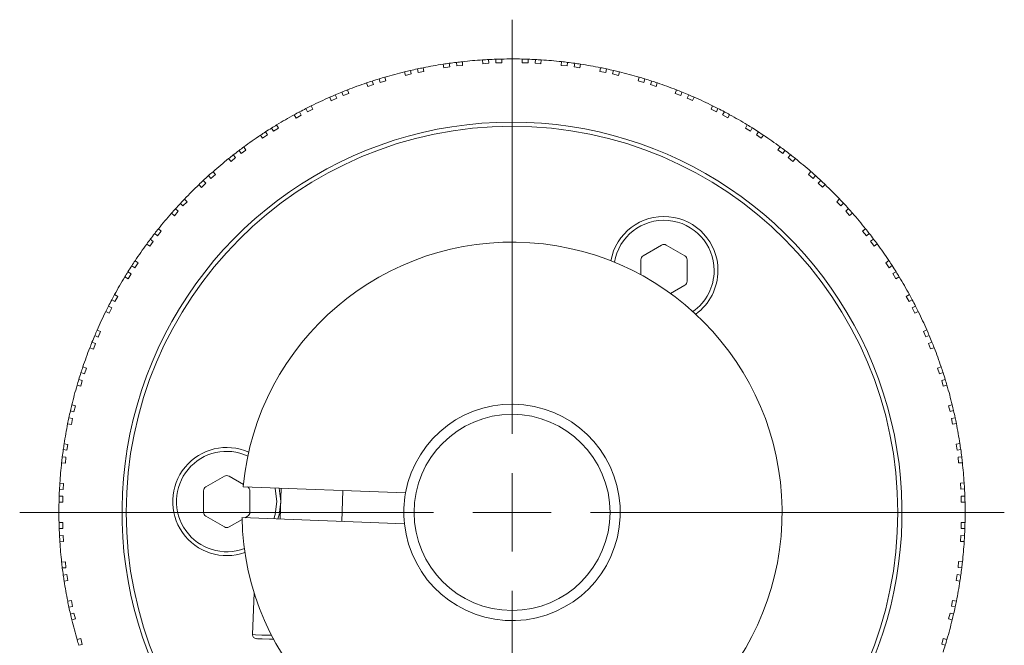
# Model space of a CAD drawing. Header units: inches. Extents: x 2.9 to 28.8, y 1.6 to 21.5.
# Tile 18 of 19: x 16 to 18.5, y 19.9 to 21.5. Entities that reach past the tile are written whole.
import ezdxf

# ---------------------------------------------------------------- set-up
doc = ezdxf.new("R2010")
doc.units = ezdxf.units.IN
doc.header["$MEASUREMENT"] = 0

# ---------------------------------------------------------------- blocks, each defined once
blk = doc.blocks.new('SW_CENTERMARKSYMBOL_0')
at = {"color": 0, "linetype": 'Continuous', "lineweight": 0}
for p, q in [((0, 0.2), (0, 1.256)), ((0, 0), (0, 0.1)), ((-0.2, 0), (-1.256, 0)), ((0, 0), (-0.1, 0)), ((0, 0), (0, -0.1)), ((0, 0), (0.1, 0)), ((0.2, 0), (1.256, 0)), ((0, -0.2), (0, -1.256))]:
    blk.add_line(p, q, dxfattribs=at)

msp = doc.modelspace()

# ---------------------------------------------------------------- linework, layer by layer
at = {"color": 7, "linetype": 'Continuous', "lineweight": 15}
for p, q in [((17.1682, 21.3439), (17.1673, 21.3536)), ((17.1825, 21.3545), (17.1834, 21.3452)), ((17.201, 21.346), (17.201, 21.3553)), ((17.2163, 21.3557), (17.2163, 21.346)), ((17.2682, 21.346), (17.2682, 21.3557)), ((17.2834, 21.3553), (17.2834, 21.346)), ((17.3011, 21.3453), (17.3019, 21.3545)), ((17.3171, 21.3536), (17.3163, 21.3439)), ((17.0027, 21.3214), (17.0011, 21.3305)), ((17.016, 21.3336), (17.0177, 21.3241)), ((17.0688, 21.3331), (17.0671, 21.3426)), ((17.0838, 21.3357), (17.0688, 21.3331)), ((17.0822, 21.3449), (17.0838, 21.3357)), ((17.1013, 21.3381), (17.1005, 21.3473)), ((17.1165, 21.3394), (17.1013, 21.3381)), ((17.1157, 21.349), (17.1165, 21.3394)), ((17.1834, 21.3452), (17.1682, 21.3439)), ((17.2163, 21.346), (17.201, 21.346)), ((17.2834, 21.346), (17.2682, 21.346)), ((17.3163, 21.3439), (17.3011, 21.3453)), ((17.3679, 21.3394), (17.3688, 21.3491)), ((17.3831, 21.3381), (17.3679, 21.3394)), ((17.3839, 21.3473), (17.3831, 21.3381)), ((17.4007, 21.3358), (17.4023, 21.3449)), ((17.4157, 21.3331), (17.4007, 21.3358)), ((17.4174, 21.3427), (17.4157, 21.3331)), ((17.4668, 21.3241), (17.4685, 21.3337)), ((17.4834, 21.3306), (17.4818, 21.3215)), ((16.9058, 21.2963), (16.9035, 21.3052)), ((16.918, 21.3096), (16.9206, 21.3002)), ((16.9707, 21.3136), (16.9682, 21.323)), ((16.9854, 21.3176), (16.9707, 21.3136)), ((16.983, 21.3265), (16.9854, 21.3176)), ((17.0177, 21.3241), (17.0027, 21.3214)), ((17.4818, 21.3215), (17.4668, 21.3241)), ((17.4991, 21.3177), (17.5015, 21.3266)), ((17.5138, 21.3137), (17.4991, 21.3177)), ((17.5163, 21.3231), (17.5138, 21.3137)), ((17.5639, 21.3003), (17.5664, 21.3097)), ((17.581, 21.3053), (17.5786, 21.2963)), ((16.8226, 21.2771), (16.8259, 21.268)), ((16.8747, 21.2857), (16.8713, 21.2949)), ((16.889, 21.2909), (16.8747, 21.2857)), ((16.8858, 21.2996), (16.889, 21.2909)), ((16.9206, 21.3002), (16.9058, 21.2963)), ((17.5786, 21.2963), (17.5639, 21.3003)), ((17.5955, 21.291), (17.5987, 21.2997)), ((17.6098, 21.2858), (17.5955, 21.291)), ((17.6131, 21.2949), (17.6098, 21.2858)), ((17.6586, 21.2681), (17.6619, 21.2772)), ((16.7814, 21.2495), (16.7773, 21.2583)), ((16.7952, 21.256), (16.7814, 21.2495)), ((16.7913, 21.2644), (16.7952, 21.256)), ((16.8116, 21.2628), (16.8084, 21.2715)), ((16.8259, 21.268), (16.8116, 21.2628)), ((17.6729, 21.2629), (17.6586, 21.2681)), ((17.676, 21.2716), (17.6729, 21.2629)), ((17.6892, 21.2561), (17.6932, 21.2645)), ((17.703, 21.2497), (17.6892, 21.2561)), ((17.7071, 21.2585), (17.703, 21.2497)), ((16.7206, 21.2212), (16.7167, 21.2296)), ((16.7344, 21.2276), (16.7206, 21.2212)), ((16.7303, 21.2364), (16.7344, 21.2276)), ((17.7501, 21.2277), (17.7542, 21.2365)), ((17.7639, 21.2213), (17.7501, 21.2277)), ((17.7678, 21.2297), (17.7639, 21.2213)), ((16.6917, 21.2054), (16.6869, 21.2138)), ((16.7049, 21.213), (16.6917, 21.2054)), ((16.7003, 21.221), (16.7049, 21.213)), ((17.7796, 21.2131), (17.7842, 21.2212)), ((17.7928, 21.2055), (17.7796, 21.2131)), ((17.7976, 21.2139), (17.7928, 21.2055)), ((16.6336, 21.1718), (16.629, 21.1798)), ((16.6468, 21.1794), (16.6336, 21.1718)), ((16.6419, 21.1878), (16.6468, 21.1794)), ((17.8377, 21.1796), (17.8426, 21.188)), ((17.8509, 21.172), (17.8377, 21.1796)), ((17.8555, 21.18), (17.8509, 21.172)), ((16.6062, 21.1536), (16.6006, 21.1615)), ((16.6187, 21.1623), (16.6062, 21.1536)), ((16.6133, 21.1699), (16.6187, 21.1623)), ((17.8658, 21.1625), (17.8712, 21.17)), ((17.8783, 21.1537), (17.8658, 21.1625)), ((17.8839, 21.1617), (17.8783, 21.1537)), ((16.5581, 21.1318), (16.5637, 21.1238)), ((17.9208, 21.124), (17.9264, 21.1319)), ((16.5255, 21.0945), (16.5193, 21.1019)), ((16.5372, 21.1043), (16.5255, 21.0945)), ((16.5312, 21.1114), (16.5372, 21.1043)), ((16.5512, 21.1151), (16.5459, 21.1227)), ((16.5637, 21.1238), (16.5512, 21.1151)), ((17.9333, 21.1152), (17.9208, 21.124)), ((17.9386, 21.1228), (17.9333, 21.1152)), ((17.9473, 21.1045), (17.9533, 21.1116)), ((17.959, 21.0947), (17.9473, 21.1045)), ((17.9653, 21.1021), (17.959, 21.0947)), ((16.4741, 21.0513), (16.4681, 21.0584)), ((16.4857, 21.0611), (16.4741, 21.0513)), ((16.4795, 21.0686), (16.4857, 21.0611)), ((17.9988, 21.0613), (18.005, 21.0688)), ((18.0104, 21.0515), (17.9988, 21.0613)), ((18.0164, 21.0586), (18.0104, 21.0515)), ((16.4503, 21.0286), (16.4434, 21.0355)), ((16.461, 21.0394), (16.4503, 21.0286)), ((16.4545, 21.0459), (16.461, 21.0394)), ((18.0235, 21.0396), (18.03, 21.0461)), ((18.0343, 21.0288), (18.0235, 21.0396)), ((18.0411, 21.0357), (18.0343, 21.0288)), ((16.4028, 20.9811), (16.3963, 20.9877)), ((16.4136, 20.9919), (16.4028, 20.9811)), ((16.4067, 20.9988), (16.4136, 20.9919)), ((18.071, 20.9921), (18.0778, 20.999)), ((18.0817, 20.9813), (18.071, 20.9921)), ((18.0883, 20.9879), (18.0817, 20.9813)), ((16.3811, 20.9564), (16.3736, 20.9627)), ((16.3909, 20.9681), (16.3811, 20.9564)), ((16.3837, 20.974), (16.3909, 20.9681)), ((18.0937, 20.9683), (18.1008, 20.9743)), ((18.1035, 20.9566), (18.0937, 20.9683)), ((18.1109, 20.9629), (18.1035, 20.9566)), ((16.3379, 20.905), (16.3308, 20.911)), ((16.3477, 20.9167), (16.3379, 20.905)), ((16.3403, 20.9229), (16.3477, 20.9167)), ((18.1368, 20.9169), (18.1443, 20.9231)), ((18.1466, 20.9052), (18.1368, 20.9169)), ((18.1537, 20.9112), (18.1466, 20.9052)), ((16.3184, 20.8785), (16.3105, 20.884)), ((16.3272, 20.8909), (16.3184, 20.8785)), ((16.3196, 20.8963), (16.3272, 20.8909)), ((17.6242, 20.8813), (17.577, 20.8541)), ((17.6833, 20.8541), (17.636, 20.8813)), ((18.1574, 20.8912), (18.165, 20.8965)), ((18.1662, 20.8787), (18.1574, 20.8912)), ((18.1741, 20.8843), (18.1662, 20.8787)), ((16.2799, 20.8235), (16.2723, 20.8288)), ((16.2887, 20.836), (16.2799, 20.8235)), ((16.2807, 20.8415), (16.2887, 20.836)), ((17.5711, 20.8438), (17.5711, 20.8055)), ((17.6892, 20.7893), (17.6892, 20.8438)), ((18.1959, 20.8362), (18.2039, 20.8418)), ((18.2046, 20.8237), (18.1959, 20.8362)), ((18.2122, 20.829), (18.2046, 20.8237)), ((16.2628, 20.7954), (16.2544, 20.8002)), ((16.2624, 20.8132), (16.2704, 20.8085)), ((16.2704, 20.8085), (16.2628, 20.7954)), ((18.2142, 20.8088), (18.2222, 20.8134)), ((18.2218, 20.7956), (18.2142, 20.8088)), ((18.2302, 20.8005), (18.2218, 20.7956)), ((17.6467, 20.7579), (17.6833, 20.779)), ((16.2285, 20.7553), (16.2369, 20.7504)), ((16.2369, 20.7504), (16.2292, 20.7372)), ((18.2477, 20.7507), (18.2561, 20.7555)), ((18.2553, 20.7375), (18.2477, 20.7507)), ((16.2127, 20.7254), (16.2211, 20.7215)), ((16.2292, 20.7372), (16.2212, 20.7419)), ((18.2634, 20.7421), (18.2553, 20.7375)), ((18.2635, 20.7218), (18.2719, 20.7257)), ((16.2146, 20.7077), (16.2058, 20.7118)), ((16.2211, 20.7215), (16.2146, 20.7077)), ((18.27, 20.708), (18.2635, 20.7218)), ((18.2788, 20.7121), (18.27, 20.708)), ((16.1863, 20.6469), (16.1779, 20.6508)), ((16.1839, 20.6648), (16.1927, 20.6607)), ((16.1927, 20.6607), (16.1863, 20.6469)), ((18.2919, 20.661), (18.3007, 20.6651)), ((18.2983, 20.6471), (18.2919, 20.661)), ((18.3067, 20.6511), (18.2983, 20.6471)), ((16.1708, 20.6337), (16.1795, 20.6305)), ((16.1795, 20.6305), (16.1743, 20.6162)), ((18.3051, 20.6308), (18.3138, 20.634)), ((18.3103, 20.6165), (18.3051, 20.6308)), ((16.1743, 20.6162), (16.1652, 20.6195)), ((18.3195, 20.6198), (18.3103, 20.6165)), ((16.1513, 20.5531), (16.1426, 20.5563)), ((16.1474, 20.5708), (16.1566, 20.5675)), ((16.1566, 20.5675), (16.1513, 20.5531)), ((18.3281, 20.5677), (18.3372, 20.571)), ((18.3333, 20.5534), (18.3281, 20.5677)), ((18.342, 20.5566), (18.3333, 20.5534)), ((16.1421, 20.5215), (16.1327, 20.5241)), ((16.1371, 20.5387), (16.146, 20.5363)), ((16.146, 20.5363), (16.1421, 20.5215)), ((18.3386, 20.5365), (18.3476, 20.5389)), ((18.3426, 20.5218), (18.3386, 20.5365)), ((18.3519, 20.5243), (18.3426, 20.5218)), ((16.1193, 20.4739), (16.1287, 20.4714)), ((18.356, 20.4717), (18.3654, 20.4742)), ((16.1247, 20.4567), (16.1158, 20.4591)), ((16.1287, 20.4714), (16.1247, 20.4567)), ((18.3599, 20.457), (18.356, 20.4717)), ((18.3689, 20.4594), (18.3599, 20.457)), ((16.1183, 20.4244), (16.1087, 20.4261)), ((16.1118, 20.441), (16.1209, 20.4394)), ((16.1209, 20.4394), (16.1183, 20.4244)), ((18.3638, 20.4397), (18.3729, 20.4413)), ((18.3664, 20.4247), (18.3638, 20.4397)), ((18.376, 20.4264), (18.3664, 20.4247)), ((16.0997, 20.375), (16.1092, 20.3733)), ((16.1092, 20.3733), (16.1066, 20.3583)), ((18.3754, 20.3736), (18.385, 20.3753)), ((18.3781, 20.3586), (18.3754, 20.3736)), ((16.1066, 20.3583), (16.0975, 20.3599)), ((18.3872, 20.3602), (18.3781, 20.3586)), ((16.103, 20.3256), (16.0933, 20.3264)), ((16.0951, 20.3416), (16.1043, 20.3408)), ((16.1043, 20.3408), (16.103, 20.3256)), ((18.3804, 20.3411), (18.3896, 20.3419)), ((18.3817, 20.3259), (18.3804, 20.3411)), ((18.3914, 20.3267), (18.3817, 20.3259)), ((16.0888, 20.2748), (16.0985, 20.2739)), ((16.0985, 20.2739), (16.0971, 20.2587)), ((16.5086, 20.2924), (16.4614, 20.2651)), ((16.5571, 20.2712), (16.5204, 20.2924)), ((18.3863, 20.2742), (18.3959, 20.275)), ((18.3876, 20.259), (18.3863, 20.2742)), ((16.0971, 20.2587), (16.0879, 20.2595)), ((16.4555, 20.2548), (16.4555, 20.2003)), ((16.9709, 20.2497), (16.5565, 20.2654)), ((16.5736, 20.2003), (16.5736, 20.2548)), ((16.6537, 20.2617), (16.6507, 20.183)), ((16.8081, 20.1771), (16.8111, 20.2557)), ((18.3968, 20.2598), (18.3876, 20.259)), ((16.0964, 20.2258), (16.0867, 20.2258)), ((16.0871, 20.241), (16.0964, 20.241)), ((16.0964, 20.241), (16.0964, 20.2258)), ((18.3884, 20.2413), (18.3976, 20.2413)), ((18.3884, 20.2261), (18.3884, 20.2413)), ((18.3981, 20.2261), (18.3884, 20.2261)), ((16.0867, 20.1739), (16.0964, 20.1739)), ((16.0964, 20.1739), (16.0964, 20.1587)), ((16.4614, 20.1901), (16.5086, 20.1628)), ((16.5204, 20.1628), (16.5536, 20.1819)), ((16.5535, 20.1867), (16.9679, 20.171)), ((16.5613, 20.1864), (16.5677, 20.1901)), ((18.3884, 20.1742), (18.3981, 20.1742)), ((18.3884, 20.159), (18.3884, 20.1742)), ((16.0964, 20.1587), (16.0871, 20.1587)), ((18.3976, 20.159), (18.3884, 20.159)), ((16.0879, 20.1402), (16.0972, 20.141)), ((16.0985, 20.1258), (16.0888, 20.125)), ((16.0972, 20.141), (16.0985, 20.1258)), ((18.3863, 20.1261), (18.3876, 20.1413)), ((18.3959, 20.1253), (18.3863, 20.1261)), ((18.3876, 20.1413), (18.3968, 20.1405)), ((16.0933, 20.0733), (16.103, 20.0741)), ((16.103, 20.0741), (16.1043, 20.059)), ((18.3804, 20.0593), (18.3818, 20.0744)), ((18.3818, 20.0744), (18.3914, 20.0736)), ((16.1043, 20.059), (16.0951, 20.0582)), ((18.3897, 20.0585), (18.3804, 20.0593)), ((16.0975, 20.0398), (16.1067, 20.0414)), ((16.1093, 20.0264), (16.0997, 20.0247)), ((16.1067, 20.0414), (16.1093, 20.0264)), ((18.3755, 20.0267), (18.3781, 20.0417)), ((18.385, 20.025), (18.3755, 20.0267)), ((18.3781, 20.0417), (18.3873, 20.0401)), ((16.1087, 19.9736), (16.1183, 19.9753)), ((16.1183, 19.9753), (16.121, 19.9603)), ((16.5845, 19.9952), (16.5805, 19.8882)), ((18.3638, 19.9606), (18.3665, 19.9756)), ((18.3665, 19.9756), (18.376, 19.9739)), ((16.121, 19.9603), (16.1118, 19.9587)), ((18.373, 19.959), (18.3638, 19.9606)), ((16.1158, 19.9406), (16.1248, 19.943)), ((16.1287, 19.9283), (16.1194, 19.9258)), ((16.1248, 19.943), (16.1287, 19.9283)), ((18.3561, 19.9286), (18.36, 19.9433)), ((18.3654, 19.9261), (18.3561, 19.9286)), ((18.36, 19.9433), (18.369, 19.9409)), ((16.1328, 19.8757), (16.1422, 19.8782)), ((16.1422, 19.8782), (16.1461, 19.8635)), ((18.3387, 19.8638), (18.3426, 19.8785)), ((18.3426, 19.8785), (18.352, 19.876)), ((16.1461, 19.8635), (16.1372, 19.8611)), ((18.3477, 19.8614), (18.3387, 19.8638))]:
    msp.add_line(p, q, dxfattribs=at)
at = {"color": 7, "linetype": 'Continuous', "lineweight": 15, "flags": 128}
for points in [[(16.6425, 20.2276), (16.6381, 20.2607), (16.6377, 20.2623)], [(16.6523, 20.2276), (16.648, 20.2618), (16.648, 20.2619)], [(16.6347, 20.1836), (16.6381, 20.1945), (16.6425, 20.2276)], [(16.645, 20.1832), (16.648, 20.1933), (16.6523, 20.2276)], [(16.6289, 19.8864), (16.6265, 19.8865), (16.6038, 19.8873), (16.5883, 19.8879), (16.581, 19.8882), (16.5805, 19.8882)], [(16.6342, 19.8763), (16.624, 19.8767), (16.6047, 19.8774), (16.5931, 19.8779), (16.59, 19.878)]]:
    msp.add_lwpolyline(points, dxfattribs=at)
at = {"color": 7, "linetype": 'Continuous', "lineweight": 15}
for radius in [0.9843, 0.25]:
    msp.add_circle((17.2424, 20.2), radius, dxfattribs=at)
for centre, radius, start, end in [((17.2424, 20.2), 1.156, 93.7213, 96.293), ((17.2424, 20.2), 1.156, 92.966, 93.7213), ((17.2424, 20.2), 1.156, 92.0483, 92.966), ((17.2424, 20.2), 1.156, 91.293, 92.0483), ((17.2424, 20.2), 1.156, 88.7213, 91.293), ((17.2424, 20.2), 1.156, 87.966, 88.7213), ((17.2424, 20.2), 1.156, 87.0483, 87.966), ((17.2424, 20.2), 1.156, 86.293, 87.0483), ((17.2424, 20.2), 1.156, 83.7213, 86.293), ((17.2424, 20.2), 1.156, 102.0483, 102.966), ((17.2424, 20.2), 1.156, 101.293, 102.0483), ((17.2424, 20.2), 1.156, 98.7213, 101.293), ((17.2424, 20.2), 1.156, 97.966, 98.7213), ((17.2424, 20.2), 1.156, 97.0483, 97.966), ((17.2424, 20.2), 1.156, 96.293, 97.0483), ((17.2424, 20.2), 1.156, 82.966, 83.7213), ((17.2424, 20.2), 1.156, 82.0483, 82.966), ((17.2424, 20.2), 1.156, 81.293, 82.0483), ((17.2424, 20.2), 1.156, 78.7213, 81.293), ((17.2424, 20.2), 1.156, 77.966, 78.7213), ((17.2424, 20.2), 1.156, 77.0483, 77.966), ((17.2424, 20.2), 1.156, 107.0483, 107.966), ((17.2424, 20.2), 1.156, 106.293, 107.0483), ((17.2424, 20.2), 1.156, 103.7213, 106.293), ((17.2424, 20.2), 1.156, 102.966, 103.7213), ((17.2424, 20.2), 1.156, 76.293, 77.0483), ((17.2424, 20.2), 1.156, 73.7213, 76.293), ((17.2424, 20.2), 1.156, 72.966, 73.7213), ((17.2424, 20.2), 1.156, 72.0483, 72.966), ((17.2424, 20.2), 1.156, 111.293, 112.0483), ((17.2424, 20.2), 1.156, 108.7213, 111.293), ((17.2424, 20.2), 1.156, 107.966, 108.7213), ((17.2424, 20.2), 1.156, 71.293, 72.0483), ((17.2424, 20.2), 1.156, 68.7213, 71.293), ((17.2424, 20.2), 1.156, 67.966, 68.7213), ((17.2424, 20.2), 1.156, 113.7213, 116.293), ((17.2424, 20.2), 1.156, 112.966, 113.7213), ((17.2424, 20.2), 1.156, 112.0483, 112.966), ((17.2424, 20.2), 1.156, 67.0483, 67.966), ((17.2424, 20.2), 1.156, 66.293, 67.0483), ((17.2424, 20.2), 1.156, 63.7213, 66.293), ((17.2424, 20.2), 1.156, 117.0483, 117.966), ((17.2424, 20.2), 1.156, 116.293, 117.0483), ((17.2424, 20.2), 1.156, 62.966, 63.7213), ((17.2424, 20.2), 1.156, 62.0483, 62.966), ((17.2424, 20.2), 1.156, 118.7213, 121.293), ((17.2424, 20.2), 1.156, 117.966, 118.7213), ((17.2424, 20.2), 1.156, 61.293, 62.0483), ((17.2424, 20.2), 1.156, 58.7213, 61.293), ((17.2424, 20.2), 0.995, 90, 229.1612), ((17.2424, 20.2), 1.156, 122.0483, 122.966), ((17.2424, 20.2), 1.156, 121.293, 122.0483), ((17.2424, 20.2), 0.995, 246.5025, 90), ((17.2424, 20.2), 1.156, 57.966, 58.7213), ((17.2424, 20.2), 1.156, 57.0483, 57.966), ((17.2424, 20.2), 1.156, 123.7213, 126.293), ((17.2424, 20.2), 1.156, 122.966, 123.7213), ((17.2424, 20.2), 1.156, 56.293, 57.0483), ((17.2424, 20.2), 1.156, 53.7213, 56.293), ((17.2424, 20.2), 1.156, 126.293, 127.0483), ((17.2424, 20.2), 1.156, 52.966, 53.7213), ((17.2424, 20.2), 1.156, 128.7213, 131.293), ((17.2424, 20.2), 1.156, 127.966, 128.7213), ((17.2424, 20.2), 1.156, 127.0483, 127.966), ((17.2424, 20.2), 1.156, 52.0483, 52.966), ((17.2424, 20.2), 1.156, 51.293, 52.0483), ((17.2424, 20.2), 1.156, 48.7213, 51.293), ((17.2424, 20.2), 1.156, 132.0483, 132.966), ((17.2424, 20.2), 1.156, 131.293, 132.0483), ((17.2424, 20.2), 1.156, 47.966, 48.7213), ((17.2424, 20.2), 1.156, 47.0483, 47.966), ((17.2424, 20.2), 1.156, 133.7213, 136.293), ((17.2424, 20.2), 1.156, 132.966, 133.7213), ((17.2424, 20.2), 1.156, 46.293, 47.0483), ((17.2424, 20.2), 1.156, 43.7213, 46.293), ((17.2424, 20.2), 1.156, 137.0483, 137.966), ((17.2424, 20.2), 1.156, 136.293, 137.0483), ((17.2424, 20.2), 1.156, 42.966, 43.7213), ((17.2424, 20.2), 1.156, 42.0483, 42.966), ((17.2424, 20.2), 1.156, 138.7213, 141.293), ((17.2424, 20.2), 1.156, 137.966, 138.7213), ((17.6301, 20.8166), 0.1378, 0, 169.7071), ((17.2424, 20.2), 1.156, 41.293, 42.0483), ((17.2424, 20.2), 1.156, 38.7213, 41.293), ((17.6301, 20.8166), 0.128, 0, 170.6131), ((17.2424, 20.2), 1.156, 142.0483, 142.966), ((17.2424, 20.2), 1.156, 141.293, 142.0483), ((17.2424, 20.2), 1.156, 37.966, 38.7213), ((17.2424, 20.2), 1.156, 37.0483, 37.966), ((17.2424, 20.2), 1.156, 143.7213, 146.293), ((17.2424, 20.2), 1.156, 142.966, 143.7213), ((17.2424, 20.2), 0.689, 181.1077, 174.556), ((17.6301, 20.8711), 0.0118, 60, 120), ((17.2424, 20.2), 1.156, 36.293, 37.0483), ((17.2424, 20.2), 1.156, 33.7213, 36.293), ((17.5829, 20.8438), 0.0118, 120, 180), ((17.6774, 20.8438), 0.0118, 0, 60), ((17.2424, 20.2), 1.156, 147.0483, 147.966), ((17.2424, 20.2), 1.156, 146.293, 147.0483), ((17.2424, 20.2), 1.156, 32.966, 33.7213), ((17.2424, 20.2), 1.156, 32.0483, 32.966), ((17.2424, 20.2), 1.156, 148.7213, 151.293), ((17.2424, 20.2), 1.156, 147.966, 148.7213), ((17.6301, 20.8166), 0.128, 305.0506, 0), ((17.6301, 20.8166), 0.1378, 305.9566, 0), ((17.2424, 20.2), 1.156, 31.293, 32.0483), ((17.2424, 20.2), 1.156, 28.7213, 31.293), ((17.6774, 20.7893), 0.0118, 300, 0), ((17.2424, 20.2), 1.156, 151.293, 152.0483), ((17.2424, 20.2), 1.156, 27.966, 28.7213), ((17.2424, 20.2), 1.156, 152.966, 153.7213), ((17.2424, 20.2), 1.156, 152.0483, 152.966), ((17.2424, 20.2), 1.156, 27.0483, 27.966), ((17.2424, 20.2), 1.156, 26.293, 27.0483), ((17.2424, 20.2), 1.156, 153.7213, 156.293), ((17.2424, 20.2), 1.156, 23.7213, 26.293), ((17.2424, 20.2), 1.156, 157.0483, 157.966), ((17.2424, 20.2), 1.156, 156.293, 157.0483), ((17.2424, 20.2), 1.156, 22.966, 23.7213), ((17.2424, 20.2), 1.156, 22.0483, 22.966), ((17.2424, 20.2), 1.156, 157.966, 158.7213), ((17.2424, 20.2), 1.156, 21.293, 22.0483), ((17.2424, 20.2), 1.156, 158.7213, 161.293), ((17.2424, 20.2), 1.156, 18.7213, 21.293), ((17.2424, 20.2), 1.156, 162.0483, 162.966), ((17.2424, 20.2), 1.156, 161.293, 162.0483), ((17.2424, 20.2), 1.156, 17.966, 18.7213), ((17.2424, 20.2), 1.156, 17.0483, 17.966), ((17.2424, 20.2), 1.156, 163.7213, 166.293), ((17.2424, 20.2), 1.156, 162.966, 163.7213), ((17.2424, 20.2), 1.156, 16.293, 17.0483), ((17.2424, 20.2), 1.156, 13.7213, 16.293), ((17.2424, 20.2), 1.156, 166.293, 167.0483), ((17.2424, 20.2), 0.276, 186.0328, 169.6309), ((17.2424, 20.2), 1.156, 12.966, 13.7213), ((17.2424, 20.2), 1.156, 167.0483, 167.966), ((17.2424, 20.2), 1.156, 12.0483, 12.966), ((17.2424, 20.2), 1.156, 168.7213, 171.293), ((17.2424, 20.2), 1.156, 167.966, 168.7213), ((17.2424, 20.2), 1.156, 11.293, 12.0483), ((17.2424, 20.2), 1.156, 8.7213, 11.293), ((17.2424, 20.2), 1.156, 171.293, 172.0483), ((17.2424, 20.2), 1.156, 7.966, 8.7213), ((17.2424, 20.2), 1.156, 172.0483, 172.966), ((16.5145, 20.2276), 0.1378, 65.9566, 289.7071), ((16.5145, 20.2276), 0.128, 65.0506, 290.6131), ((17.2424, 20.2), 1.156, 7.0483, 7.966), ((17.2424, 20.2), 1.156, 173.7213, 176.293), ((17.2424, 20.2), 1.156, 172.966, 173.7213), ((17.2424, 20.2), 1.156, 6.293, 7.0483), ((17.2424, 20.2), 1.156, 3.7213, 6.293), ((17.2424, 20.2), 1.156, 176.293, 177.0483), ((16.5145, 20.2821), 0.0118, 60, 120), ((17.2424, 20.2), 1.156, 2.966, 3.7213), ((17.2424, 20.2), 1.156, 177.0483, 177.966), ((16.4673, 20.2548), 0.0118, 120, 180), ((16.5618, 20.2548), 0.0118, 0, 58.7889), ((17.2424, 20.2), 0.276, 169.6309, 186.0328), ((17.2424, 20.2), 1.156, 2.0483, 2.966), ((17.2424, 20.2), 1.156, 178.7213, 181.293), ((17.2424, 20.2), 1.156, 177.966, 178.7213), ((17.2424, 20.2), 1.156, 1.293, 2.0483), ((17.2424, 20.2), 1.156, 358.7213, 1.293), ((16.4673, 20.2003), 0.0118, 180, 240), ((16.5618, 20.2003), 0.0118, 300, 0), ((17.2424, 20.2), 1.156, 181.293, 182.0483), ((17.2424, 20.2), 1.156, 357.966, 358.7213), ((17.2424, 20.2), 1.156, 182.0483, 182.966), ((16.5145, 20.173), 0.0118, 240, 300), ((17.2424, 20.2), 1.156, 357.0483, 357.966), ((17.2424, 20.2), 1.156, 182.966, 183.7213), ((17.2424, 20.2), 1.156, 183.7213, 186.293), ((17.2424, 20.2), 1.156, 353.7213, 356.293), ((17.2424, 20.2), 1.156, 356.293, 357.0483), ((17.2424, 20.2), 1.156, 186.293, 187.0483), ((17.2424, 20.2), 1.156, 352.966, 353.7213), ((17.2424, 20.2), 1.156, 187.0483, 187.966), ((17.2424, 20.2), 1.156, 352.0483, 352.966), ((17.2424, 20.2), 1.156, 187.966, 188.7213), ((17.2424, 20.2), 1.156, 188.7213, 191.293), ((17.2424, 20.2), 1.156, 348.7213, 351.293), ((17.2424, 20.2), 1.156, 351.293, 352.0483), ((17.2424, 20.2), 1.156, 191.293, 192.0483), ((17.2424, 20.2), 1.156, 347.966, 348.7213), ((17.2424, 20.2), 1.156, 192.0483, 192.966), ((17.2424, 20.2), 1.156, 347.0483, 347.966), ((17.2424, 20.2), 1.156, 192.966, 193.7213), ((17.2424, 20.2), 1.156, 193.7213, 196.293), ((17.2424, 20.2), 1.156, 343.7213, 346.293), ((17.2424, 20.2), 1.156, 346.293, 347.0483), ((17.2424, 20.2), 1.156, 196.293, 197.0483), ((16.5903, 19.8878), 0.00984, 177.8318, 267.8318), ((17.2424, 20.2), 1.156, 342.966, 343.7213), ((17.2424, 20.2), 1.156, 342.0483, 342.966)]:
    msp.add_arc(centre, radius, start, end, dxfattribs=at)

# ---------------------------------------------------------------- block references
at = {"color": 7, "linetype": 'Continuous', "lineweight": 0}
msp.add_blockref('SW_CENTERMARKSYMBOL_0', (17.2424, 20.2), dxfattribs=at)

doc.saveas('drawing.dxf')
